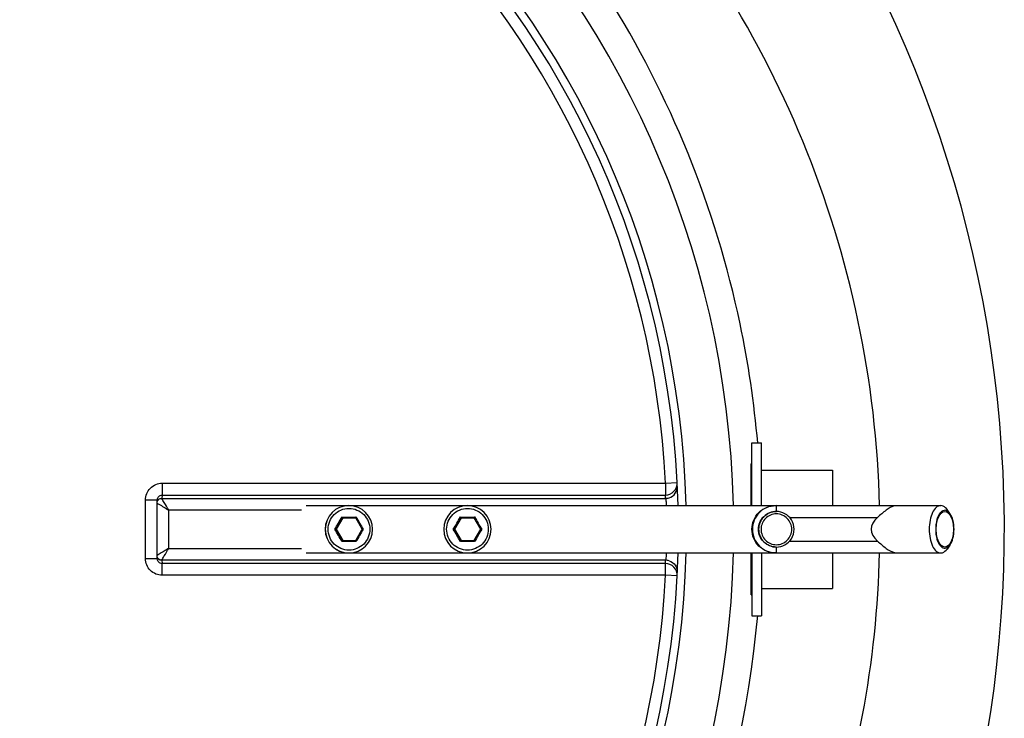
# Model space of a CAD drawing. Header units: millimetres. Extents: x 0 to 297, y 0 to 210.
# Tile 16 of 23: x 186.08 to 194.39, y 90.48 to 96.37. Entities that reach past the tile are written whole.
import ezdxf

# ---------------------------------------------------------------- set-up
doc = ezdxf.new("R2010")
doc.units = ezdxf.units.MM
doc.header["$LTSCALE"] = 16.335
doc.layers.get('0').update_dxf_attribs({"linetype": 'CONTINUOUS'})
doc.layers.add('AXES_REF', color=7, linetype='CONTINUOUS')

msp = doc.modelspace()

# ---------------------------------------------------------------- linework, layer by layer
at = {"color": 7, "linetype": 'Continuous'}
for p, q in [((192.2609, 92.8015), (192.3409, 92.8015)), ((192.2609, 92.2715), (192.2609, 92.8015)), ((192.3409, 92.2715), (192.3409, 92.8015)), ((192.3409, 92.5715), (192.9409, 92.5715)), ((192.9409, 92.5715), (192.9409, 92.2715)), ((187.2441, 91.8243), (187.2441, 92.3187)), ((188.4997, 92.2715), (193.4653, 92.2715)), ((193.9318, 92.2048), (193.9075, 92.2381)), ((188.8084, 92.1667), (188.7534, 92.0715)), ((188.807, 92.1667), (188.8066, 92.1661)), ((188.807, 92.1667), (188.9183, 92.1667)), ((188.9216, 92.175), (188.917, 92.1669)), ((188.9733, 92.0715), (188.9183, 92.1667)), ((189.8082, 92.1667), (189.7532, 92.0715)), ((189.8068, 92.1667), (189.8065, 92.1661)), ((189.8068, 92.1667), (189.9182, 92.1667)), ((189.9214, 92.175), (189.9168, 92.1669)), ((189.9732, 92.0715), (189.9182, 92.1667)), ((188.7422, 92.0715), (188.7534, 92.0715)), ((188.7534, 92.0715), (188.8084, 91.9762)), ((188.9183, 91.9762), (188.9733, 92.0715)), ((188.9813, 92.0715), (188.9733, 92.0715)), ((189.742, 92.0715), (189.7532, 92.0715)), ((189.7532, 92.0715), (189.8082, 91.9762)), ((189.9182, 91.9762), (189.9732, 92.0715)), ((189.9812, 92.0715), (189.9732, 92.0715)), ((188.8063, 91.9774), (188.807, 91.9762)), ((188.8063, 91.9774), (188.807, 91.9762)), ((188.807, 91.9762), (188.9183, 91.9762)), ((188.9216, 91.9679), (188.917, 91.9761)), ((189.8061, 91.9774), (189.8068, 91.9762)), ((189.8061, 91.9774), (189.8068, 91.9762)), ((189.8068, 91.9762), (189.9182, 91.9762)), ((189.9214, 91.9679), (189.9168, 91.9761)), ((193.9318, 91.9381), (193.9075, 91.9048)), ((188.4997, 91.8715), (193.4653, 91.8715)), ((192.2609, 91.8715), (192.2609, 91.3415)), ((192.3409, 91.8715), (192.3409, 91.3415)), ((192.9409, 91.8715), (192.9409, 91.5715)), ((192.3409, 91.5715), (192.9409, 91.5715)), ((192.2609, 91.3415), (192.3409, 91.3415))]:
    msp.add_line(p, q, dxfattribs=at)
at = {"color": 9, "linetype": 'Continuous'}
for p, q in [((192.2509, 92.6215), (192.2509, 92.2715)), ((191.5333, 92.4599), (191.6306, 92.4649)), ((187.2852, 92.4599), (191.5333, 92.4599)), ((187.1452, 92.3187), (187.2441, 92.3187)), ((187.1452, 91.8242), (187.1452, 92.3187)), ((187.2843, 92.3605), (187.2819, 92.3333)), ((187.2822, 92.3324), (191.5325, 92.3324)), ((187.2843, 92.3605), (191.5311, 92.3605)), ((188.4614, 92.2332), (187.3408, 92.2332)), ((187.3408, 91.9097), (187.3408, 92.2332)), ((188.8607, 92.2715), (188.861, 92.2715)), ((189.8606, 92.2715), (189.8608, 92.2715)), ((192.5791, 92.1715), (193.3208, 92.1715)), ((192.5791, 91.9715), (193.3208, 91.9715)), ((187.3408, 91.9097), (188.4614, 91.9097)), ((187.1452, 91.8242), (187.2441, 91.8243)), ((187.2819, 91.8096), (187.2843, 91.7824)), ((191.5325, 91.8105), (187.2822, 91.8105)), ((192.2509, 91.8715), (192.2509, 91.5215)), ((191.5311, 91.7824), (187.2843, 91.7824)), ((191.5333, 91.6831), (187.2852, 91.6831)), ((191.6306, 91.678), (191.5333, 91.6831))]:
    msp.add_line(p, q, dxfattribs=at)
at = {"color": 7, "linetype": 'Continuous'}
for points in [[(187.2441, 92.3187), (187.2442, 92.3204), (187.2443, 92.3221), (187.2443, 92.3224)], [(188.7422, 92.0715), (188.7439, 92.0714), (188.7454, 92.0714), (188.7469, 92.0715)], [(188.7483, 92.0715), (188.7495, 92.0715), (188.7505, 92.0715), (188.7513, 92.0715), (188.7518, 92.0715), (188.752, 92.0715)], [(188.9754, 92.0715), (188.9742, 92.0715), (188.9733, 92.0715)], [(188.9813, 92.0715), (188.9797, 92.0715), (188.9782, 92.0715), (188.9767, 92.0715)], [(189.742, 92.0715), (189.7437, 92.0714), (189.7453, 92.0714), (189.7467, 92.0715)], [(189.7481, 92.0715), (189.7493, 92.0715), (189.7503, 92.0715), (189.7511, 92.0715), (189.7516, 92.0715), (189.7518, 92.0715)], [(189.9752, 92.0715), (189.9741, 92.0715), (189.9732, 92.0715)], [(189.9812, 92.0715), (189.9796, 92.0715), (189.978, 92.0715), (189.9766, 92.0715)], [(187.2443, 91.8206), (187.2443, 91.8208), (187.2442, 91.8225), (187.2441, 91.8243)]]:
    msp.add_lwpolyline(points, dxfattribs=at)
for centre, radius, start, end in [((184.0408, 92.0715), 10.35, 297.96186, 81.10802), ((184.0408, 92.0715), 7.6, 1.50813, 358.49187), ((192.2509, 92.6315), 0.01, 270, 360), ((188.861, 92.0715), 0.2, 359.99544, 89.99543), ((189.8608, 92.0715), 0.2, 359.99544, 89.99543), ((157.1077, 110.4016), 36.5699, 329.91818, 330.08945), ((158.1075, 110.4016), 36.5699, 329.91818, 330.08945), ((157.1456, 73.7632), 36.5261, 29.9115, 30.08192), ((188.861, 92.0714), 0.2, 270.00457, 0.00456), ((158.1455, 73.7632), 36.5261, 29.9115, 30.08192), ((189.8608, 92.0714), 0.2, 270.00457, 0.00456), ((192.2509, 91.5115), 0.01, 0, 90)]:
    msp.add_arc(centre, radius, start, end, dxfattribs=at)
at = {"color": 9, "linetype": 'Continuous'}
for centre, radius, start, end in [((184.0408, 92.0715), 8.0679, 1.42082, 358.57922), ((184.0408, 92.0715), 7.6682, 1.49321, 358.50677), ((184.0408, 92.0715), 7.5026, 2.96745, 87.03255), ((184.0414, 91.9722), 7.4997, 2.75324, 2.96809), ((191.532, 92.4337), 0.1013, 270.27624, 287.88776), ((188.861, 92.0715), 0.2, 90.08824, 180.0048), ((189.8609, 92.0715), 0.2, 90.08824, 180.0048), ((182.8292, 95.5538), 6.8622, 329.50513, 330.50357), ((188.8618, 100.6269), 8.4521, 269.59474, 270.40526), ((198.4869, 97.6276), 11.0102, 209.68451, 210.30679), ((183.8291, 95.5538), 6.8622, 329.50513, 330.50357), ((189.8616, 100.6269), 8.4521, 269.59474, 270.40526), ((199.4867, 97.6276), 11.0102, 209.68451, 210.30679), ((188.861, 92.0714), 0.2, 179.99529, 269.99416), ((182.8292, 88.5892), 6.8622, 29.49643, 30.49488), ((198.4869, 86.5154), 11.0102, 149.69321, 150.31549), ((189.8609, 92.0714), 0.2, 179.99529, 269.99416), ((183.8291, 88.5892), 6.8622, 29.49643, 30.49488), ((199.4867, 86.5154), 11.0102, 149.69321, 150.31549), ((188.8618, 83.516), 8.4521, 89.59474, 90.40526), ((189.8616, 83.516), 8.4521, 89.59474, 90.40526), ((192.4677, 92.0717), 0.1502, 269.76157, 270), ((184.0414, 92.1708), 7.4997, 357.03191, 357.24676), ((191.532, 91.7092), 0.1013, 72.11225, 89.72376), ((184.0408, 92.0715), 7.5026, 272.96745, 357.03255)]:
    msp.add_arc(centre, radius, start, end, dxfattribs=at)
at = {"color": 7, "linetype": 'Continuous'}
msp.add_ellipse((193.6671, 92.0715), major_axis=(0.3999, 0), ratio=0.500088, start_param=2.617994, end_param=3.665191, dxfattribs=at)
at = {"color": 9, "linetype": 'Continuous'}
for points, knots in [([(193.3385, 92.2715), (193.3139, 93.3186), (192.8725, 95.4071), (191.1607, 98.0715), (188.6661, 100.002), (186.6675, 100.681), (185.641, 100.853)], [0, 0, 0, 0, 0.252659, 0.501391, 0.748937, 1, 1, 1, 1]), ([(192.31, 92.7994), (192.2808, 93.1368), (192.0866, 94.4601), (191.5706, 95.7345), (191.0374, 96.5774)], [0, 0, 0, 0, 0.253514, 1, 1, 1, 1]), ([(191.5311, 92.3605), (191.5573, 92.3606), (191.6119, 92.3832), (191.632, 92.4389), (191.6306, 92.4649)], [0, 0, 0, 0, 0.501403, 1, 1, 1, 1]), ([(187.1452, 92.3187), (187.1452, 92.3546), (187.1747, 92.4294), (187.2494, 92.4599), (187.2852, 92.4599)], [0, 0, 0, 0, 0.500203, 1, 1, 1, 1]), ([(187.2852, 92.4599), (187.2852, 92.4378), (187.2846, 92.4047), (187.2853, 92.3715), (187.2843, 92.3605)], [0, 0, 0, 0, 0.666848, 1, 1, 1, 1]), ([(191.5333, 92.4599), (191.5333, 92.4481), (191.5332, 92.426), (191.5329, 92.3964), (191.532, 92.3752), (191.5318, 92.364), (191.5311, 92.3605)], [0, 0, 0, 0, 0.35627, 0.666584, 0.890785, 1, 1, 1, 1]), ([(191.5631, 92.3373), (191.5834, 92.3439), (191.6206, 92.3709), (191.6331, 92.4153), (191.632, 92.4364)], [0, 0, 0, 0, 0.501137, 1, 1, 1, 1]), ([(187.2441, 92.3068), (187.2468, 92.3143), (187.2572, 92.3282), (187.2738, 92.3333), (187.2819, 92.3333)], [0, 0, 0, 0, 0.498885, 1, 1, 1, 1]), ([(187.2441, 92.3033), (187.2465, 92.3114), (187.2567, 92.3264), (187.2738, 92.3323), (187.2822, 92.3324)], [0, 0, 0, 0, 0.500357, 1, 1, 1, 1]), ([(187.2443, 92.3224), (187.2452, 92.3321), (187.2539, 92.3519), (187.2743, 92.3605), (187.2843, 92.3605)], [0, 0, 0, 0, 0.494949, 1, 1, 1, 1]), ([(187.2819, 92.3333), (187.2818, 92.3332), (187.2818, 92.3328), (187.2822, 92.3325), (187.2825, 92.3324)], [0, 0, 0, 0, 0.392749, 1, 1, 1, 1]), ([(187.3408, 92.2332), (187.328, 92.2544), (187.3088, 92.2876), (187.2884, 92.3202), (187.2822, 92.3324)], [0, 0, 0, 0, 0.64358, 1, 1, 1, 1]), ([(191.5325, 92.3324), (191.5344, 92.3261), (191.536, 92.3055), (191.5384, 92.2852), (191.5394, 92.2715)], [0, 0, 0, 0, 0.324796, 1, 1, 1, 1]), ([(187.2441, 92.2917), (187.2487, 92.2888), (187.2808, 92.2692), (187.3131, 92.2498), (187.3408, 92.2332)], [0, 0, 0, 0, 0.141975, 1, 1, 1, 1]), ([(188.6857, 92.0715), (188.6857, 92.0943), (188.6949, 92.1406), (188.734, 92.199), (188.7925, 92.2382), (188.8616, 92.2519), (188.9306, 92.2382), (188.9892, 92.199), (189.0283, 92.1406), (189.0374, 92.0943), (189.0374, 92.0715)], [0, 0, 0, 0, 0.124929, 0.249934, 0.374963, 0.499993, 0.625024, 0.750058, 0.875069, 1, 1, 1, 1]), ([(189.6855, 92.0715), (189.6855, 92.0943), (189.6947, 92.1406), (189.7338, 92.199), (189.7923, 92.2382), (189.8614, 92.2519), (189.9305, 92.2382), (189.989, 92.199), (190.0281, 92.1406), (190.0372, 92.0943), (190.0372, 92.0715)], [0, 0, 0, 0, 0.124929, 0.249934, 0.374963, 0.499993, 0.625024, 0.750058, 0.875069, 1, 1, 1, 1]), ([(192.4655, 92.2715), (192.4395, 92.2715), (192.3869, 92.261), (192.3204, 92.2166), (192.2759, 92.15), (192.2603, 92.0715), (192.2759, 91.9929), (192.3204, 91.9264), (192.3869, 91.8819), (192.4395, 91.8715), (192.4655, 91.8715)], [0, 0, 0, 0, 0.12499, 0.249986, 0.37499, 0.5, 0.62501, 0.750014, 0.87501, 1, 1, 1, 1]), ([(192.4677, 92.2215), (192.4294, 92.2215), (192.3497, 92.1895), (192.3177, 92.1097), (192.3177, 92.0715)], [0, 0, 0, 0, 0.499968, 1, 1, 1, 1]), ([(192.4655, 92.2715), (192.4658, 92.2715), (192.4656, 92.2697), (192.4661, 92.2677), (192.4662, 92.2632), (192.4666, 92.2548), (192.4668, 92.2405), (192.467, 92.2284), (192.4671, 92.2215)], [0, 0, 0, 0, 0.017781, 0.068975, 0.153086, 0.268748, 0.586242, 1, 1, 1, 1]), ([(192.5981, 92.0715), (192.5981, 92.1046), (192.5699, 92.1737), (192.4681, 92.2153), (192.3662, 92.1737), (192.3381, 92.1046), (192.3381, 92.0715)], [0, 0, 0, 0, 0.250015, 0.5, 0.749985, 1, 1, 1, 1]), ([(189.0374, 92.0715), (189.0374, 92.0486), (189.0283, 92.0024), (188.9892, 91.9439), (188.9306, 91.9047), (188.8616, 91.891), (188.7925, 91.9047), (188.734, 91.9439), (188.6949, 92.0024), (188.6857, 92.0486), (188.6857, 92.0715)], [0, 0, 0, 0, 0.124929, 0.249934, 0.374963, 0.499993, 0.625024, 0.750058, 0.875069, 1, 1, 1, 1]), ([(190.0372, 92.0715), (190.0372, 92.0486), (190.0281, 92.0024), (189.989, 91.9439), (189.9305, 91.9047), (189.8614, 91.891), (189.7923, 91.9047), (189.7338, 91.9439), (189.6947, 92.0024), (189.6855, 92.0486), (189.6855, 92.0715)], [0, 0, 0, 0, 0.124929, 0.249934, 0.374963, 0.499993, 0.625024, 0.750058, 0.875069, 1, 1, 1, 1]), ([(192.3177, 92.0715), (192.3177, 92.0333), (192.3496, 91.9538), (192.4289, 91.9216), (192.4671, 91.9215)], [0, 0, 0, 0, 0.500032, 1, 1, 1, 1]), ([(192.3381, 92.0715), (192.3381, 92.0383), (192.3662, 91.9692), (192.4681, 91.9276), (192.5699, 91.9692), (192.5981, 92.0383), (192.5981, 92.0715)], [0, 0, 0, 0, 0.250015, 0.5, 0.749985, 1, 1, 1, 1]), ([(187.3408, 91.9097), (187.3303, 91.9035), (187.2981, 91.884), (187.2657, 91.8648), (187.2441, 91.8512)], [0, 0, 0, 0, 0.323046, 1, 1, 1, 1]), ([(187.2822, 91.8105), (187.2884, 91.8227), (187.3088, 91.8553), (187.328, 91.8886), (187.3408, 91.9097)], [0, 0, 0, 0, 0.356419, 1, 1, 1, 1]), ([(192.4671, 91.9215), (192.467, 91.9146), (192.4668, 91.9024), (192.4666, 91.8881), (192.4662, 91.8797), (192.4661, 91.8752), (192.4656, 91.8732), (192.4658, 91.8715), (192.4655, 91.8715)], [0, 0, 0, 0, 0.413758, 0.731252, 0.846914, 0.931025, 0.982219, 1, 1, 1, 1]), ([(187.2852, 91.6831), (187.2494, 91.6831), (187.1747, 91.7135), (187.1452, 91.7883), (187.1452, 91.8242)], [0, 0, 0, 0, 0.499795, 1, 1, 1, 1]), ([(187.1935, 83.6852), (188.0462, 83.98), (189.6717, 84.8143), (191.6462, 86.7138), (192.9754, 89.1299), (193.317, 90.9555), (193.3385, 91.8714)], [0, 0, 0, 0, 0.249385, 0.496978, 0.746745, 1, 1, 1, 1]), ([(187.2822, 91.8105), (187.2738, 91.8106), (187.2567, 91.8165), (187.2465, 91.8315), (187.2441, 91.8396)], [0, 0, 0, 0, 0.499642, 1, 1, 1, 1]), ([(187.2819, 91.8096), (187.2738, 91.8096), (187.2572, 91.8147), (187.2468, 91.8286), (187.2441, 91.8362)], [0, 0, 0, 0, 0.501115, 1, 1, 1, 1]), ([(187.2843, 91.7824), (187.2743, 91.7824), (187.2539, 91.791), (187.2452, 91.8108), (187.2443, 91.8205)], [0, 0, 0, 0, 0.505049, 1, 1, 1, 1]), ([(187.2819, 91.8096), (187.2818, 91.8097), (187.2818, 91.8102), (187.2822, 91.8104), (187.2825, 91.8105)], [0, 0, 0, 0, 0.392732, 1, 1, 1, 1]), ([(191.5394, 91.8715), (191.5384, 91.8577), (191.536, 91.8375), (191.5344, 91.8169), (191.5325, 91.8105)], [0, 0, 0, 0, 0.675206, 1, 1, 1, 1]), ([(191.5631, 91.8056), (191.5834, 91.7991), (191.6206, 91.772), (191.6331, 91.7277), (191.632, 91.7065)], [0, 0, 0, 0, 0.501137, 1, 1, 1, 1]), ([(187.2852, 91.6831), (187.2852, 91.7052), (187.2846, 91.7382), (187.2853, 91.7714), (187.2843, 91.7824)], [0, 0, 0, 0, 0.666848, 1, 1, 1, 1]), ([(191.5333, 91.6831), (191.5333, 91.6949), (191.5332, 91.717), (191.5329, 91.7465), (191.532, 91.7678), (191.5318, 91.7789), (191.5311, 91.7824)], [0, 0, 0, 0, 0.35627, 0.666584, 0.890785, 1, 1, 1, 1]), ([(191.6306, 91.678), (191.632, 91.7041), (191.6119, 91.7598), (191.5573, 91.7823), (191.5311, 91.7824)], [0, 0, 0, 0, 0.498597, 1, 1, 1, 1]), ([(186.5887, 84.0988), (188.1062, 84.5933), (190.9254, 86.5405), (192.1708, 89.7329), (192.3101, 91.3445)], [0, 0, 0, 0, 0.496634, 1, 1, 1, 1])]:
    msp.add_open_spline(points, degree=3, knots=knots, dxfattribs=at)
at = {"color": 7, "linetype": 'Continuous'}
for points, knots in [([(192.4616, 91.8715), (192.4356, 91.8715), (192.383, 91.8819), (192.3165, 91.9264), (192.272, 91.9929), (192.2564, 92.0715), (192.272, 92.15), (192.3165, 92.2166), (192.383, 92.261), (192.4356, 92.2715), (192.4616, 92.2715)], [0, 0, 0, 0, 0.124993, 0.249991, 0.374993, 0.5, 0.625007, 0.750009, 0.875007, 1, 1, 1, 1]), ([(192.3171, 92.0715), (192.3171, 92.1097), (192.3491, 92.1895), (192.4288, 92.2215), (192.4671, 92.2215)], [0, 0, 0, 0, 0.500031, 1, 1, 1, 1]), ([(192.5946, 92.1515), (192.5813, 92.1726), (192.5433, 92.2086), (192.4926, 92.2215), (192.4677, 92.2215)], [0, 0, 0, 0, 0.500016, 1, 1, 1, 1]), ([(193.4657, 92.2685), (193.4396, 92.2626), (193.3874, 92.232), (193.3448, 92.1923), (193.3208, 92.1715)], [0, 0, 0, 0, 0.456843, 1, 1, 1, 1]), ([(193.4653, 92.2715), (193.4655, 92.2715), (193.4654, 92.2699), (193.4657, 92.2692), (193.4657, 92.2685)], [0, 0, 0, 0, 0.258469, 1, 1, 1, 1]), ([(193.8541, 92.2715), (193.8407, 92.2715), (193.8101, 92.2562), (193.7811, 92.2094), (193.7616, 92.1457), (193.7573, 92.0971), (193.7573, 92.0715)], [0, 0, 0, 0, 0.167745, 0.392035, 0.677791, 1, 1, 1, 1]), ([(193.9318, 92.2048), (193.9226, 92.2175), (193.902, 92.2353), (193.8699, 92.2287), (193.8501, 92.2119), (193.8337, 92.186), (193.8164, 92.1391), (193.8117, 92.0991), (193.8117, 92.0715)], [0, 0, 0, 0, 0.195243, 0.2822, 0.383867, 0.509141, 0.657858, 1, 1, 1, 1]), ([(193.9075, 92.2381), (193.9038, 92.2432), (193.8903, 92.2596), (193.8692, 92.2715), (193.8541, 92.2715)], [0, 0, 0, 0, 0.294539, 1, 1, 1, 1]), ([(188.802, 92.175), (188.8031, 92.1731), (188.8044, 92.1702), (188.8064, 92.1681), (188.8067, 92.1667), (188.807, 92.1667)], [0, 0, 0, 0, 0.688387, 0.912924, 1, 1, 1, 1]), ([(189.8018, 92.175), (189.8029, 92.1731), (189.8043, 92.1702), (189.8062, 92.1681), (189.8065, 92.1667), (189.8068, 92.1667)], [0, 0, 0, 0, 0.688387, 0.912924, 1, 1, 1, 1]), ([(193.9665, 92.0715), (193.9665, 92.0969), (193.9613, 92.1433), (193.9442, 92.1878), (193.9318, 92.2048)], [0, 0, 0, 0, 0.547385, 1, 1, 1, 1]), ([(192.4671, 91.9215), (192.4288, 91.9215), (192.3491, 91.9535), (192.3171, 92.0332), (192.3171, 92.0715)], [0, 0, 0, 0, 0.499969, 1, 1, 1, 1]), ([(193.7573, 92.0715), (193.7573, 92.0458), (193.7616, 91.9973), (193.7811, 91.9336), (193.8101, 91.8867), (193.8407, 91.8715), (193.8541, 91.8715)], [0, 0, 0, 0, 0.322209, 0.607964, 0.832255, 1, 1, 1, 1]), ([(193.8117, 92.0715), (193.8117, 92.0438), (193.8164, 92.0038), (193.8337, 91.9569), (193.8501, 91.9311), (193.8699, 91.9142), (193.902, 91.9076), (193.9226, 91.9254), (193.9318, 91.9381)], [0, 0, 0, 0, 0.342142, 0.490859, 0.616133, 0.7178, 0.804757, 1, 1, 1, 1]), ([(193.9318, 91.9381), (193.9442, 91.9551), (193.9613, 91.9996), (193.9665, 92.0461), (193.9665, 92.0715)], [0, 0, 0, 0, 0.452614, 1, 1, 1, 1]), ([(188.802, 91.9679), (188.8031, 91.9698), (188.8044, 91.9727), (188.8064, 91.9749), (188.8067, 91.9762), (188.807, 91.9762)], [0, 0, 0, 0, 0.688388, 0.912924, 1, 1, 1, 1]), ([(189.8018, 91.9679), (189.8029, 91.9698), (189.8043, 91.9727), (189.8062, 91.9749), (189.8065, 91.9762), (189.8068, 91.9762)], [0, 0, 0, 0, 0.688388, 0.912924, 1, 1, 1, 1]), ([(192.4677, 91.9215), (192.4926, 91.9215), (192.5433, 91.9343), (192.5813, 91.9703), (192.5946, 91.9914)], [0, 0, 0, 0, 0.499984, 1, 1, 1, 1]), ([(193.3208, 91.9715), (193.3448, 91.9506), (193.3874, 91.9109), (193.4396, 91.8803), (193.4657, 91.8744)], [0, 0, 0, 0, 0.543157, 1, 1, 1, 1]), ([(193.8541, 91.8715), (193.8588, 91.8715), (193.8804, 91.8749), (193.8977, 91.8913), (193.9075, 91.9048)], [0, 0, 0, 0, 0.221346, 1, 1, 1, 1]), ([(193.4657, 91.8744), (193.4657, 91.8737), (193.4654, 91.873), (193.4655, 91.8715), (193.4653, 91.8715)], [0, 0, 0, 0, 0.741531, 1, 1, 1, 1])]:
    msp.add_open_spline(points, degree=3, knots=knots, dxfattribs=at)
for points in [[(192.6177, 92.0715), (192.6177, 92.0992), (192.6094, 92.128), (192.5946, 92.1515)], [(192.5946, 91.9914), (192.6094, 92.0149), (192.6177, 92.0437), (192.6177, 92.0715)]]:
    msp.add_open_spline(points, degree=3, dxfattribs=at)
at = {"layer": 'AXES_REF', "color": 7, "linetype": 'Continuous'}
for p, q in [((188.861, 92.2715), (188.8607, 92.2715)), ((189.8608, 92.2715), (189.8606, 92.2715)), ((192.4671, 92.2215), (192.4677, 92.2215)), ((193.4653, 92.2715), (193.8541, 92.2715)), ((192.4671, 91.9215), (192.4677, 91.9215)), ((188.861, 91.8715), (188.8607, 91.8715)), ((189.8608, 91.8715), (189.8606, 91.8715)), ((193.465, 91.8715), (193.8541, 91.8715))]:
    msp.add_line(p, q, dxfattribs=at)
for centre, start, end in [((188.8608, 92.0715), 90.00535, 180.00508), ((189.8606, 92.0715), 90.00535, 180.00508), ((188.8608, 92.0714), 179.99492, 269.99465), ((189.8606, 92.0714), 179.99492, 269.99465)]:
    msp.add_arc(centre, 0.2, start, end, dxfattribs=at)
for points, knots in [([(193.8165, 92.0715), (193.8165, 92.0907), (193.8203, 92.1276), (193.8352, 92.1821), (193.8666, 92.2215), (193.8891, 92.2215)], [0, 0, 0, 0, 0.326998, 0.616994, 1, 1, 1, 1]), ([(193.8891, 92.2215), (193.9116, 92.2215), (193.943, 92.1821), (193.9579, 92.1276), (193.9616, 92.0907), (193.9616, 92.0715)], [0, 0, 0, 0, 0.383006, 0.673002, 1, 1, 1, 1]), ([(193.8891, 91.9215), (193.8666, 91.9215), (193.8352, 91.9608), (193.8203, 92.0154), (193.8165, 92.0522), (193.8165, 92.0715)], [0, 0, 0, 0, 0.383006, 0.673002, 1, 1, 1, 1]), ([(193.9616, 92.0715), (193.9616, 92.0522), (193.9579, 92.0154), (193.943, 91.9608), (193.9116, 91.9215), (193.8891, 91.9215)], [0, 0, 0, 0, 0.326998, 0.616994, 1, 1, 1, 1])]:
    msp.add_open_spline(points, degree=3, knots=knots, dxfattribs=at)

doc.saveas('drawing.dxf')
